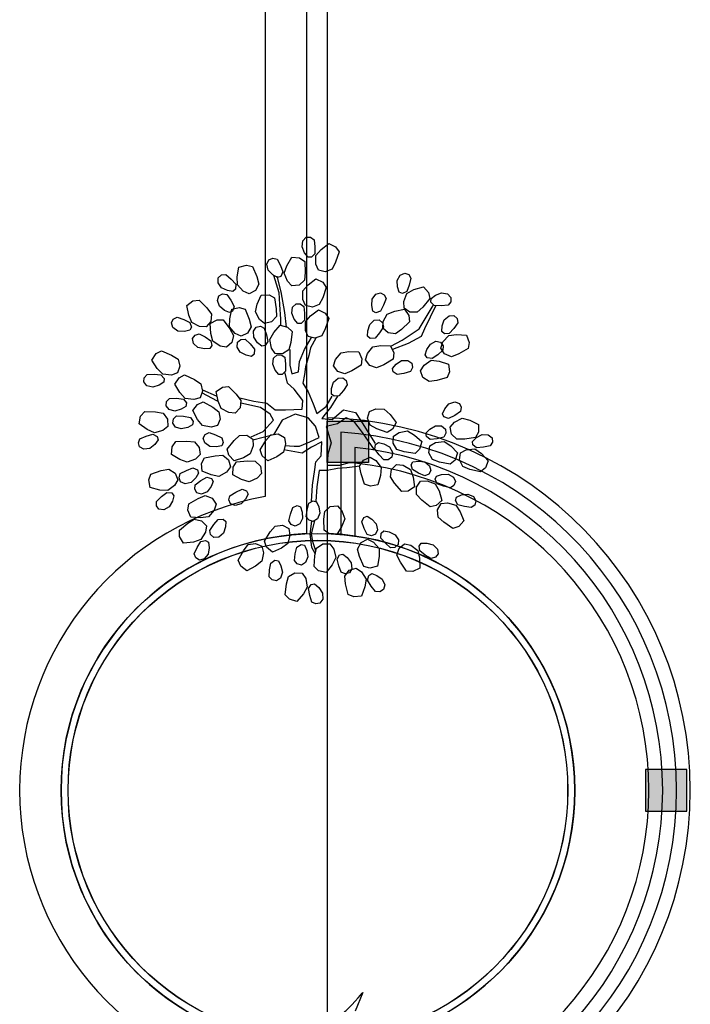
# Model space of a CAD drawing. Header units: millimetres. Extents: x -11575 to 52845, y -36266 to 23021.
# Tile 110 of 184: x 29250 to 31717, y 8385 to 12006. Entities that reach past the tile are written whole.
import ezdxf

# ---------------------------------------------------------------- set-up
doc = ezdxf.new("R2010")
doc.units = ezdxf.units.MM
doc.header["$MEASUREMENT"] = 0
doc.layers.add('GREY SCALE', color=9, linetype='Continuous', true_color=0x808080)
doc.layers.add('GREYSCALE', color=9, linetype='Continuous', lineweight=0, true_color=0x808080)

# ---------------------------------------------------------------- blocks, each defined once
blk = doc.blocks.new('FLOOR PLAN')
at = {"layer": 'GREYSCALE', "lineweight": -2, "ltscale": 0.25}
h = blk.add_hatch(color=0, dxfattribs=at)
h.dxf.hatch_style = 1
h.paths.add_polyline_path([(381, 10529.2), (381, 10376.8), (533.4, 10376.8), (533.4, 10529.2)])
h = blk.add_hatch(color=0, dxfattribs=at)
h.dxf.hatch_style = 1
h.paths.add_polyline_path([(1704.6, 9095.5), (1552.2, 9095.5), (1552.2, 9247.9), (1704.6, 9247.9)])
at = {"layer": 'GREYSCALE', "color": 0, "lineweight": -2, "ltscale": 0.2}
blk.add_line((153, 16760.7), (152.7, 10251.7), dxfattribs=at)
at = {"layer": 'GREYSCALE', "color": 0, "lineweight": -2, "ltscale": 0.25}
for p, q in [((305.4, 16757.9), (305.1, 10115.7)), ((381, 14166.1), (381, 4141)), ((381, 10541.5), (381, 10116.1)), ((381, 10529.2), (533.4, 10529.2)), ((381, 10376.8), (381, 10529.2)), ((533.4, 10529.2), (533.4, 10376.8)), ((431.8, 10488.4), (431.8, 10112.9)), ((482.6, 10433.1), (482.6, 10107)), ((533.4, 10376.8), (381, 10376.8)), ((482.6, 10375.2), (482.6, 10107)), ((1704.6, 9247.9), (1552.2, 9247.9)), ((1552.2, 9247.9), (1552.2, 9095.5)), ((1704.6, 9095.5), (1704.6, 9247.9)), ((1552.2, 9095.5), (1704.6, 9095.5))]:
    blk.add_line(p, q, dxfattribs=at)
at = {"layer": 'GREYSCALE', "color": 0, "lineweight": -2}
for p, q in [((288.6, 11170.6), (291.7, 11192.9)), ((291.7, 11192.9), (304.4, 11205.6)), ((304.4, 11205.6), (320.3, 11205.6)), ((320.3, 11205.6), (333, 11196)), ((333, 11196), (336.2, 11170.6)), ((298.1, 11148.4), (288.6, 11170.6)), ((336.2, 11170.6), (336.2, 11145.2)), ((339.3, 11138.9), (358.4, 11161.1)), ((358.4, 11161.1), (386.9, 11183.3)), ((386.9, 11183.3), (412.3, 11170.6)), ((412.3, 11170.6), (425, 11151.6)), ((159.3, 11106.7), (166.6, 11123.2)), ((166.6, 11123.2), (181.4, 11128.9)), ((181.4, 11128.9), (196.6, 11124.6)), ((196.6, 11124.6), (208.8, 11102.1)), ((232.9, 11101.2), (251.5, 11132.2)), ((251.5, 11132.2), (279.8, 11129.6)), ((279.8, 11129.6), (298.5, 11116.4)), ((310.8, 11132.5), (298.1, 11148.4)), ((323.5, 11132.5), (310.8, 11132.5)), ((336.2, 11145.2), (323.5, 11132.5)), ((339.3, 11107.1), (339.3, 11138.9)), ((425, 11151.6), (412.3, 11113.5)), ((50.3, 11059.8), (56.4, 11095.5)), ((56.4, 11095.5), (83.8, 11103.2)), ((83.8, 11103.2), (106, 11097.7)), ((106, 11097.7), (122.3, 11061)), ((164.4, 11084.9), (159.3, 11106.7)), ((181.3, 11067.6), (164.4, 11084.9)), ((208.8, 11102.1), (218, 11078.4)), ((223.2, 11073.6), (232.9, 11101.2)), ((298.5, 11116.4), (300.4, 11076.3)), ((348.8, 11084.9), (339.3, 11107.1)), ((374.2, 11078.6), (348.8, 11084.9)), ((399.6, 11088.1), (374.2, 11078.6)), ((412.3, 11113.5), (399.6, 11088.1)), ((-20.3, 11038.4), (-19.5, 11056.3)), ((-19.5, 11056.3), (-7.8, 11067)), ((-7.8, 11067), (8, 11068.5)), ((8, 11068.5), (27.5, 11051.9)), ((27.5, 11051.9), (44.6, 11033.1)), ((51.2, 11030.6), (50.3, 11059.8)), ((122.3, 11061), (130, 11033.6)), ((198.9, 11057.4), (181.3, 11067.6)), ((183.9, 11065.9), (202.9, 11002.4)), ((212.4, 11005.5), (196.5, 11062.7)), ((210.7, 11062), (198.9, 11057.4)), ((218, 11078.4), (210.7, 11062)), ((234.7, 11044), (223.2, 11073.6)), ((297.8, 11048), (277.5, 11030)), ((300.4, 11076.3), (297.8, 11048)), ((310.8, 11030.9), (339.3, 11053.2)), ((339.3, 11053.2), (364.7, 11040.5)), ((638.9, 11047.2), (649.9, 11066.8)), ((639.7, 11023.1), (638.9, 11047.2)), ((649.9, 11066.8), (666.3, 11074.1)), ((666.3, 11074.1), (681.1, 11068.3)), ((681.1, 11068.3), (689.5, 11054.9)), ((689.5, 11054.9), (683.3, 11030)), ((-7.7, 11019.8), (-20.3, 11038.4)), ((14.3, 11009.8), (-7.7, 11019.8)), ((34.4, 11006.6), (14.3, 11009.8)), ((43.8, 11015.2), (34.4, 11006.6)), ((44.6, 11033.1), (43.8, 11015.2)), ((72.6, 11007.1), (51.2, 11030.6)), ((117.7, 11009.5), (94.6, 10997.1)), ((130, 11033.6), (117.7, 11009.5)), ((251.6, 11026.7), (234.7, 11044)), ((277.5, 11030), (251.6, 11026.7)), ((291.7, 11008.7), (310.8, 11030.9)), ((291.7, 10977), (291.7, 11008.7)), ((364.7, 11040.5), (377.4, 11021.4)), ((377.4, 11021.4), (364.7, 10983.3)), ((645.8, 11003.7), (639.7, 11023.1)), ((683.3, 11030), (674.1, 11006.4)), ((674.8, 10999.3), (700.5, 11013.1)), ((700.5, 11013.1), (735.2, 11023.5)), ((735.2, 11023.5), (754.3, 11002.5)), ((-112.9, 10971.5), (-90.2, 10974.3)), ((-90.2, 10974.3), (-61.7, 10946)), ((-23, 10973), (-17.6, 10990.2)), ((-15.4, 10951.9), (-23, 10973)), ((-17.6, 10990.2), (-3.6, 10997.5)), ((-3.6, 10997.5), (12.1, 10995)), ((12.1, 10995), (26.7, 10974)), ((26.7, 10974), (38.5, 10951.5)), ((94.6, 10997.1), (72.6, 11007.1)), ((123.8, 10960), (138.7, 10993)), ((138.7, 10993), (167.1, 10993.5)), ((167.1, 10993.5), (187.2, 10982.5)), ((187.2, 10982.5), (193.7, 10942.9)), ((202.9, 11002.4), (206.1, 10957.9)), ((225.1, 10929.3), (212.4, 11005.5)), ((301.3, 10954.7), (291.7, 10977)), ((364.7, 10983.3), (352, 10957.9)), ((544.9, 10954.2), (546.8, 10978.3)), ((546.8, 10978.3), (559.9, 10996.5)), ((559.9, 10996.5), (577.1, 11001.8)), ((577.1, 11001.8), (591.1, 10994.5)), ((597.9, 10980.1), (588.9, 10956.2)), ((591.1, 10994.5), (597.9, 10980.1)), ((657.7, 10999.1), (645.8, 11003.7)), ((674.1, 11006.4), (657.7, 10999.1)), ((663.3, 10969.7), (674.8, 10999.3)), ((759.2, 10980.2), (733.6, 10949.2)), ((754.3, 11002.5), (759.2, 10980.2)), ((763, 10967.5), (763.3, 10980.2)), ((763.3, 10980.2), (779.5, 10992.4)), ((779.5, 10992.4), (802, 11001.4)), ((802, 11001.4), (824.1, 10997.7)), ((824.1, 10997.7), (836.5, 10984.7)), ((836.5, 10984.7), (836.1, 10968.8)), ((-135.6, 10954.4), (-112.9, 10971.5)), ((-128.4, 10919), (-135.6, 10954.4)), ((-61.7, 10946), (-44.6, 10923.3)), ((3.3, 10936.6), (-15.4, 10951.9)), ((21.9, 10928.5), (3.3, 10936.6)), ((22.6, 10905.9), (30.2, 10941.2)), ((30.2, 10941.2), (57.8, 10947.8)), ((38.5, 10951.5), (33.2, 10934.4)), ((57.8, 10947.8), (79.8, 10941.4)), ((79.8, 10941.4), (94.6, 10904.1)), ((117.2, 10931.5), (123.8, 10960)), ((193.7, 10942.9), (194.2, 10914.5)), ((206.1, 10957.9), (209.2, 10903.9)), ((250.5, 10926.2), (253.7, 10948.4)), ((253.7, 10948.4), (266.4, 10961.1)), ((266.4, 10961.1), (282.2, 10961.1)), ((282.2, 10961.1), (294.9, 10951.6)), ((294.9, 10951.6), (298.1, 10926.2)), ((326.6, 10948.4), (301.3, 10954.7)), ((320.3, 10916.6), (348.8, 10938.9)), ((352, 10957.9), (326.6, 10948.4)), ((348.8, 10938.9), (374.2, 10926.2)), ((548.7, 10934.2), (544.9, 10954.2)), ((588.9, 10956.2), (577.1, 10933.7)), ((629.5, 10934.2), (665.2, 10940.7)), ((664.1, 10945.5), (663.3, 10969.7)), ((685.5, 10930.4), (664.1, 10945.5)), ((665.2, 10940.7), (681.7, 10917.6)), ((733.6, 10949.2), (712.6, 10930.1)), ((720.1, 10869), (770.8, 10954.7)), ((780.4, 10954.7), (739.1, 10869)), ((775.4, 10954.5), (763, 10967.5)), ((800.8, 10953.8), (775.4, 10954.5)), ((826.3, 10956.4), (800.8, 10953.8)), ((836.1, 10968.8), (826.3, 10956.4)), ((-192.2, 10890.5), (-185.1, 10904.7)), ((-185.1, 10904.7), (-171, 10911.8)), ((-171, 10911.8), (-146.8, 10903.3)), ((-146.8, 10903.3), (-124.1, 10892)), ((-117, 10892), (-128.4, 10919)), ((-48.9, 10888.2), (-24.1, 10901.8)), ((-44.6, 10923.3), (-47.4, 10896.4)), ((-24.1, 10901.8), (-1.2, 10901.5)), ((-1.2, 10901.5), (23, 10869.4)), ((33.2, 10934.4), (21.9, 10928.5)), ((22.3, 10876.6), (22.6, 10905.9)), ((94.6, 10904.1), (101.2, 10876.4)), ((132, 10903.4), (117.2, 10931.5)), ((150.8, 10888.1), (132, 10903.4)), ((194.2, 10914.5), (176.2, 10894.3)), ((209.2, 10903.9), (209.2, 10881.7)), ((231.4, 10875.4), (225.1, 10929.3)), ((260, 10903.9), (250.5, 10926.2)), ((272.7, 10888.1), (260, 10903.9)), ((298.1, 10900.8), (285.4, 10888.1)), ((298.1, 10926.2), (298.1, 10900.8)), ((301.3, 10894.4), (320.3, 10916.6)), ((374.2, 10926.2), (386.9, 10907.1)), ((386.9, 10907.1), (374.2, 10869)), ((537.5, 10885.2), (554.2, 10900.2)), ((560, 10928.3), (548.7, 10934.2)), ((554.2, 10900.2), (572.1, 10901.8)), ((577.1, 10933.7), (560, 10928.3)), ((572.1, 10901.8), (584.3, 10891.6)), ((587.6, 10895.3), (602.4, 10923.4)), ((602.4, 10923.4), (629.5, 10934.2)), ((681.7, 10917.6), (684.1, 10894.8)), ((712.6, 10930.1), (685.5, 10930.4)), ((804.2, 10879.4), (812.1, 10902.3)), ((812.1, 10902.3), (829.4, 10916.5)), ((829.4, 10916.5), (847.4, 10917.4)), ((847.4, 10917.4), (859.1, 10906.7)), ((859.1, 10906.7), (862.1, 10891.1)), ((-186.5, 10873.5), (-192.2, 10890.5)), ((-168, 10860.7), (-186.5, 10873.5)), ((-124, 10863.6), (-143.9, 10859.3)), ((-124.1, 10892), (-118.4, 10875)), ((-118.4, 10875), (-124, 10863.6)), ((-88.6, 10877.9), (-117, 10892)), ((-64.4, 10876.5), (-88.6, 10877.9)), ((-47.4, 10896.4), (-64.4, 10876.5)), ((-46.9, 10852), (-48.9, 10888.2)), ((42.7, 10852.3), (22.3, 10876.6)), ((23, 10869.4), (36.7, 10844.5)), ((101.2, 10876.4), (87.9, 10852.8)), ((109.8, 10860.1), (119.7, 10875.1)), ((119.7, 10875.1), (135.3, 10878.2)), ((135.3, 10878.2), (149.6, 10871.4)), ((149.6, 10871.4), (157.7, 10847.1)), ((176.2, 10894.3), (150.8, 10888.1)), ((184.6, 10854.9), (208.1, 10882.4)), ((208.1, 10882.4), (235.5, 10874.9)), ((235.5, 10874.9), (251.8, 10858.8)), ((285.4, 10888.1), (272.7, 10888.1)), ((301.3, 10862.7), (301.3, 10894.4)), ((374.2, 10869), (361.5, 10843.6)), ((530.5, 10862.1), (537.5, 10885.2)), ((587.9, 10876.1), (574, 10854.6)), ((584.3, 10891.6), (587.9, 10876.1)), ((585.7, 10871.2), (587.6, 10895.3)), ((605.2, 10853.8), (585.7, 10871.2)), ((655.2, 10867), (632.1, 10850.4)), ((684.1, 10894.8), (655.2, 10867)), ((656.6, 10827.7), (720.1, 10869)), ((739.1, 10869), (726.4, 10840.4)), ((802.9, 10859.1), (804.2, 10879.4)), ((847.3, 10870.2), (830.2, 10851.4)), ((862.1, 10891.1), (847.3, 10870.2)), ((-143.9, 10859.3), (-168, 10860.7)), ((-114.1, 10832.9), (-105.1, 10846)), ((-110.8, 10815.2), (-114.1, 10832.9)), ((-105.1, 10846), (-90, 10851)), ((-90, 10851), (-67.3, 10839.2)), ((-67.3, 10839.2), (-46.4, 10824.7)), ((-39.4, 10823.7), (-46.9, 10852)), ((36.7, 10844.5), (30.1, 10818.2)), ((64.3, 10841.4), (42.7, 10852.3)), ((51.1, 10819.5), (63.3, 10829.7)), ((63.3, 10829.7), (79.1, 10830.6)), ((87.9, 10852.8), (64.3, 10841.4)), ((79.1, 10830.6), (97.9, 10813.2)), ((111.1, 10837.7), (109.8, 10860.1)), ((124.8, 10817.8), (111.1, 10837.7)), ((157.7, 10847.1), (162.8, 10822.3)), ((170.3, 10829.4), (184.6, 10854.9)), ((176.6, 10798.2), (170.3, 10829.4)), ((251.8, 10858.8), (246.9, 10818.9)), ((298.1, 10792.8), (323.5, 10837.3)), ((310.8, 10840.4), (301.3, 10862.7)), ((336.2, 10834.1), (310.8, 10840.4)), ((339.3, 10834.1), (320.3, 10799.2)), ((361.5, 10843.6), (336.2, 10834.1)), ((530, 10841.8), (530.5, 10862.1)), ((539.8, 10833.6), (530, 10841.8)), ((557.6, 10835.2), (539.8, 10833.6)), ((574, 10854.6), (557.6, 10835.2)), ((632.1, 10850.4), (605.2, 10853.8)), ((615.4, 10805.5), (656.6, 10827.7)), ((726.4, 10840.4), (678.8, 10815)), ((812.3, 10850.6), (802.9, 10859.1)), ((806.9, 10821.1), (828.3, 10844.6)), ((830.2, 10851.4), (812.3, 10850.6)), ((828.3, 10844.6), (857.3, 10848.2)), ((857.3, 10848.2), (893.4, 10845.4)), ((893.4, 10845.4), (903.6, 10818.9)), ((-94.3, 10800), (-110.8, 10815.2)), ((-70.6, 10795.2), (-94.3, 10800)), ((-50.4, 10796.6), (-70.6, 10795.2)), ((-43.2, 10807.1), (-50.4, 10796.6)), ((-46.4, 10824.7), (-43.2, 10807.1)), ((-13.2, 10805.7), (-39.4, 10823.7)), ((10.5, 10800.9), (-13.2, 10805.7)), ((30.1, 10818.2), (10.5, 10800.9)), ((49.5, 10801.6), (51.1, 10819.5)), ((61.4, 10782.6), (49.5, 10801.6)), ((97.9, 10813.2), (114.2, 10793.7)), ((114.2, 10793.7), (112.6, 10775.8)), ((140.4, 10804.8), (124.8, 10817.8)), ((152.8, 10807.3), (140.4, 10804.8)), ((162.8, 10822.3), (152.8, 10807.3)), ((190.3, 10778.3), (176.6, 10798.2)), ((239.5, 10791.5), (216.5, 10777.1)), ((246.9, 10818.9), (239.5, 10791.5)), ((244.1, 10792.8), (244.1, 10735.7)), ((279, 10748.4), (298.1, 10792.8)), ((320.3, 10799.2), (313.9, 10770.6)), ((529.2, 10778.5), (549.6, 10802.9)), ((549.6, 10802.9), (578.5, 10807.7)), ((578.5, 10807.7), (614.7, 10806.3)), ((614.7, 10806.3), (626, 10780.3)), ((678.8, 10815), (621.7, 10792.8)), ((742.1, 10773.1), (747.9, 10792.6)), ((747.9, 10792.6), (760.8, 10813.1)), ((760.8, 10813.1), (780.9, 10823.1)), ((780.9, 10823.1), (798.6, 10819.8)), ((807, 10790.9), (787.8, 10773.9)), ((798.6, 10819.8), (807.6, 10806.8)), ((798.9, 10798.3), (806.9, 10821.1)), ((813.4, 10776.5), (798.9, 10798.3)), ((807.6, 10806.8), (807, 10790.9)), ((900.1, 10796.3), (865.1, 10776.7)), ((903.6, 10818.9), (900.1, 10796.3)), ((-263.6, 10753.5), (-248.6, 10777.6)), ((-248.6, 10777.6), (-228.5, 10788.5)), ((-228.5, 10788.5), (-191.7, 10772.4)), ((-191.7, 10772.4), (-167.6, 10757.4)), ((-167.6, 10757.4), (-160.5, 10731.2)), ((83, 10771.7), (61.4, 10782.6)), ((102.9, 10767.7), (83, 10771.7)), ((112.6, 10775.8), (102.9, 10767.7)), ((180.7, 10738.8), (183.9, 10761.1)), ((183.9, 10761.1), (196.5, 10773.8)), ((216.5, 10777.1), (190.3, 10778.3)), ((196.5, 10773.8), (212.4, 10773.8)), ((212.4, 10773.8), (225.1, 10764.2)), ((225.1, 10764.2), (228.3, 10738.8)), ((313.9, 10770.6), (301.3, 10729.3)), ((404.8, 10733.2), (411.8, 10756.3)), ((411.8, 10756.3), (432.2, 10780.6)), ((432.2, 10780.6), (461.1, 10785.4)), ((461.1, 10785.4), (497.3, 10784.1)), ((497.3, 10784.1), (508.6, 10758.1)), ((508.6, 10758.1), (506, 10735.3)), ((522.2, 10755.4), (529.2, 10778.5)), ((537.6, 10734.2), (522.2, 10755.4)), ((623.4, 10757.5), (589.2, 10736.5)), ((626, 10780.3), (623.4, 10757.5)), ((749.3, 10762.7), (742.1, 10773.1)), ((766.9, 10759.5), (749.3, 10762.7)), ((787.8, 10773.9), (766.9, 10759.5)), ((838.6, 10766.4), (813.4, 10776.5)), ((865.1, 10776.7), (838.6, 10766.4)), ((-244.1, 10723), (-263.6, 10753.5)), ((-223.8, 10702), (-244.1, 10723)), ((-160.5, 10731.2), (-169.1, 10706.5)), ((190.2, 10716.6), (180.7, 10738.8)), ((228.3, 10738.8), (228.3, 10713.4)), ((244.1, 10735.7), (250.5, 10703.9)), ((275.9, 10710.3), (279, 10748.4)), ((301.3, 10729.3), (298.1, 10700.7)), ((420.2, 10712), (404.8, 10733.2)), ((506, 10735.3), (471.8, 10714.3)), ((563.2, 10725.2), (537.6, 10734.2)), ((589.2, 10736.5), (563.2, 10725.2)), ((621.2, 10723.4), (634.7, 10738.7)), ((623.5, 10710.9), (621.2, 10723.4)), ((634.7, 10738.7), (654.9, 10751.9)), ((654.9, 10751.9), (677.3, 10752.6)), ((677.3, 10752.6), (692.1, 10742.3)), ((694.8, 10726.7), (687.6, 10712.6)), ((692.1, 10742.3), (694.8, 10726.7)), ((724.5, 10714.8), (737.4, 10735.2)), ((737.4, 10735.2), (763.5, 10753.2)), ((763.5, 10753.2), (792.6, 10750.2)), ((792.6, 10750.2), (827.1, 10739.3)), ((827.1, 10739.3), (831.1, 10711.2)), ((-293.4, 10673.4), (-291.9, 10689.2)), ((-291.9, 10689.2), (-281.3, 10701)), ((-281.3, 10701), (-255.7, 10701.8)), ((-255.7, 10701.8), (-230.4, 10699.5)), ((-230.4, 10699.5), (-218.9, 10685.7)), ((-192.1, 10699.1), (-223.8, 10702)), ((-218.9, 10685.7), (-220.1, 10673)), ((-169.1, 10706.5), (-192.1, 10699.1)), ((-179.7, 10665.3), (-164.1, 10689)), ((-164.1, 10689), (-143.6, 10699.3)), ((-143.6, 10699.3), (-107.3, 10682.1)), ((-107.3, 10682.1), (-83.6, 10666.4)), ((202.9, 10700.7), (190.2, 10716.6)), ((215.6, 10700.7), (202.9, 10700.7)), ((228.3, 10713.4), (215.6, 10700.7)), ((234.6, 10669), (225.1, 10710.3)), ((250.5, 10703.9), (275.9, 10710.3)), ((298.1, 10700.7), (291.7, 10669)), ((404.3, 10672.5), (421, 10687.5)), ((445.8, 10703), (420.2, 10712)), ((421, 10687.5), (438.9, 10689)), ((438.9, 10689), (451, 10678.9)), ((471.8, 10714.3), (445.8, 10703)), ((638.2, 10700.6), (623.5, 10710.9)), ((663.2, 10705), (638.2, 10700.6)), ((687.6, 10712.6), (663.2, 10705)), ((733.7, 10690.3), (724.5, 10714.8)), ((756, 10674.8), (733.7, 10690.3)), ((822.6, 10690), (784.1, 10678.8)), ((831.1, 10711.2), (822.6, 10690)), ((-281.9, 10659.6), (-293.4, 10673.4)), ((-260.1, 10654.4), (-281.9, 10659.6)), ((-237.1, 10661.8), (-260.1, 10654.4)), ((-220.1, 10673), (-237.1, 10661.8)), ((-161.1, 10634.3), (-179.7, 10665.3)), ((-83.6, 10666.4), (-77.2, 10640.1)), ((-27.1, 10638), (-4.2, 10654.8)), ((-4.2, 10654.8), (18.5, 10657.4)), ((18.5, 10657.4), (46.7, 10628.7)), ((260, 10646.8), (234.6, 10669)), ((291.7, 10605.5), (260, 10646.8)), ((291.7, 10669), (310.8, 10637.2)), ((396.8, 10629), (397.3, 10649.3)), ((397.3, 10649.3), (404.3, 10672.5)), ((454.6, 10663.4), (440.7, 10641.9)), ((451, 10678.9), (454.6, 10663.4)), ((784.1, 10678.8), (756, 10674.8)), ((-209.8, 10601.9), (-198.8, 10613.3)), ((-198.8, 10613.3), (-173.2, 10613.4)), ((-173.2, 10613.4), (-148, 10610.3)), ((-141.3, 10612.7), (-161.1, 10634.3)), ((-148, 10610.3), (-136.9, 10596.2)), ((-109.8, 10608.9), (-141.3, 10612.7)), ((-86.6, 10615.7), (-109.8, 10608.9)), ((-77.2, 10640.1), (-86.6, 10615.7)), ((-22.4, 10602.3), (-79.5, 10634.1)), ((-25.6, 10621.4), (-76.3, 10643.6)), ((-20.3, 10602.5), (-27.1, 10638)), ((46.7, 10628.7), (63.5, 10605.8)), ((60.1, 10615), (110.9, 10602.3)), ((310.8, 10637.2), (329.8, 10592.8)), ((377.4, 10583.3), (399.6, 10621.4)), ((418.6, 10621.4), (393.3, 10580.1)), ((406.5, 10620.9), (396.8, 10629)), ((424.4, 10622.4), (406.5, 10620.9)), ((440.7, 10641.9), (424.4, 10622.4)), ((-211.7, 10586.1), (-209.8, 10601.9)), ((-200.7, 10572), (-211.7, 10586.1)), ((-138.5, 10583.6), (-155.8, 10572.9)), ((-136.9, 10596.2), (-138.5, 10583.6)), ((-113, 10568), (-96.1, 10590.8)), ((-96.1, 10590.8), (-75.2, 10600)), ((-75.2, 10600), (-39.8, 10580.9)), ((-39.8, 10580.9), (-17, 10563.9)), ((-9.2, 10575.4), (-20.3, 10602.5)), ((19, 10560.9), (-9.2, 10575.4)), ((60.4, 10578.9), (43.1, 10559.2)), ((63.5, 10605.8), (60.4, 10578.9)), ((136.3, 10580.1), (63.3, 10596)), ((110.9, 10602.3), (158.5, 10596)), ((171.2, 10554.7), (136.3, 10580.1)), ((158.5, 10596), (190.2, 10570.6)), ((228.3, 10570.6), (288.6, 10573.7)), ((288.6, 10573.7), (291.7, 10605.5)), ((329.8, 10592.8), (342.5, 10557.9)), ((342.5, 10557.9), (377.4, 10583.3)), ((393.3, 10580.1), (374.2, 10554.7)), ((537.1, 10565.5), (559.6, 10574.4)), ((559.6, 10574.4), (591.3, 10573.6)), ((591.3, 10573.6), (613, 10554)), ((805.1, 10556.5), (813.6, 10574.9)), ((813.6, 10574.9), (829.3, 10593.4)), ((829.3, 10593.4), (850.6, 10600.4)), ((850.6, 10600.4), (867.6, 10594.7)), ((867.6, 10594.7), (874.7, 10580.5)), ((874.7, 10580.5), (871.8, 10564.9)), ((-310.5, 10519.9), (-305.2, 10547.8)), ((-305.2, 10547.8), (-290.4, 10565.2)), ((-290.4, 10565.2), (-250.3, 10563.5)), ((-250.3, 10563.5), (-222.3, 10558.2)), ((-222.3, 10558.2), (-206.2, 10536.4)), ((-179, 10566.1), (-200.7, 10572)), ((-187.3, 10522.4), (-184.6, 10538)), ((-184.6, 10538), (-173, 10548.8)), ((-155.8, 10572.9), (-179, 10566.1)), ((-173, 10548.8), (-147.4, 10547.5)), ((-147.4, 10547.5), (-122.4, 10543.1)), ((-122.4, 10543.1), (-112.1, 10528.4)), ((-96.1, 10536), (-113, 10568)), ((-12.1, 10537.3), (-22.7, 10513.4)), ((-17, 10563.9), (-12.1, 10537.3)), ((43.1, 10559.2), (19, 10560.9)), ((183.9, 10532.5), (171.2, 10554.7)), ((190.2, 10570.6), (228.3, 10570.6)), ((263.2, 10554.7), (215.6, 10532.5)), ((310.8, 10542), (263.2, 10554.7)), ((337.7, 10511.4), (310.8, 10542)), ((374.2, 10554.7), (361.5, 10538.8)), ((361.5, 10538.8), (399.6, 10535.6)), ((399.6, 10535.6), (440.9, 10570.6)), ((450.4, 10542), (418.6, 10519.8)), ((440.9, 10570.6), (485.3, 10561)), ((478.9, 10529.3), (450.4, 10542)), ((485.3, 10561), (504.3, 10532.5)), ((530.1, 10540.2), (537.1, 10565.5)), ((539, 10514.6), (530.1, 10540.2)), ((613, 10554), (634.6, 10524.9)), ((810.7, 10545.1), (805.1, 10556.5)), ((827.8, 10539.4), (810.7, 10545.1)), ((850.5, 10550.8), (827.8, 10539.4)), ((849, 10526), (877.4, 10540.1)), ((871.8, 10564.9), (850.5, 10550.8)), ((877.4, 10540.1), (905.8, 10533)), ((-281.3, 10498.6), (-310.5, 10519.9)), ((-205.4, 10510.3), (-224.2, 10495)), ((-206.2, 10536.4), (-205.4, 10510.3)), ((-177, 10507.7), (-187.3, 10522.4)), ((-155.7, 10500.7), (-177, 10507.7)), ((-132.1, 10506.2), (-155.7, 10500.7)), ((-114.3, 10515.9), (-132.1, 10506.2)), ((-112.1, 10528.4), (-114.3, 10515.9)), ((-77.5, 10513.4), (-96.1, 10536)), ((-46.3, 10507.9), (-77.5, 10513.4)), ((-22.7, 10513.4), (-46.3, 10507.9)), ((145.8, 10491.2), (183.9, 10532.5)), ((215.6, 10532.5), (183.9, 10478.5)), ((352, 10469), (337.7, 10511.4)), ((418.6, 10519.8), (377.4, 10510.2)), ((377.4, 10510.2), (396.4, 10449.9)), ((510.7, 10488), (478.9, 10529.3)), ((504.3, 10532.5), (558.3, 10446.7)), ((564.1, 10501.3), (539, 10514.6)), ((601.9, 10487.7), (564.1, 10501.3)), ((634.6, 10524.9), (621.2, 10499.9)), ((758.7, 10499.9), (779.6, 10512)), ((779.6, 10512), (802, 10511.6)), ((802, 10511.6), (816.1, 10500.5)), ((833.4, 10507.5), (849, 10526)), ((839, 10482), (833.4, 10507.5)), ((905.8, 10533), (938.4, 10517.3)), ((938.4, 10517.3), (938.4, 10489)), ((-307.9, 10464.6), (-284.4, 10474.6)), ((-284.4, 10474.6), (-260, 10481.5)), ((-254.7, 10486.3), (-281.3, 10498.6)), ((-260, 10481.5), (-244.3, 10472.8)), ((-224.2, 10495), (-254.7, 10486.3)), ((-244.3, 10472.8), (-240.8, 10460.6)), ((-75, 10466.8), (-67.7, 10480.9)), ((-69.5, 10449.7), (-75, 10466.8)), ((-67.7, 10480.9), (-53.5, 10487.8)), ((-53.5, 10487.8), (-29.4, 10479.1)), ((-29.4, 10479.1), (-6.8, 10467.5)), ((-6.8, 10467.5), (-1.3, 10450.4)), ((38.4, 10457.7), (59, 10477.2)), ((59, 10477.2), (86.1, 10477.5)), ((86.1, 10477.5), (107.8, 10462.8)), ((101.4, 10472.1), (145.8, 10491.2)), ((183.9, 10478.5), (107.7, 10459.4)), ((155.8, 10457.8), (174.4, 10479.2)), ((174.4, 10479.2), (201.3, 10482.2)), ((201.3, 10482.2), (224.4, 10469.8)), ((224.4, 10469.8), (228.1, 10445.9)), ((317.1, 10453.1), (352, 10469)), ((555.1, 10424.5), (510.7, 10488)), ((621.2, 10499.9), (601.9, 10487.7)), ((623.5, 10448.3), (625.4, 10474.4)), ((625.4, 10474.4), (645.6, 10487.7)), ((645.6, 10487.7), (676.9, 10493.2)), ((676.9, 10493.2), (702.1, 10478.3)), ((702.1, 10478.3), (728.9, 10454)), ((744.4, 10485.4), (758.7, 10499.9)), ((746, 10472.8), (744.4, 10485.4)), ((760.1, 10461.7), (746, 10472.8)), ((810.1, 10471), (785.3, 10464.8)), ((818.1, 10484.8), (810.1, 10471)), ((816.1, 10500.5), (818.1, 10484.8)), ((858.8, 10463.5), (839, 10482)), ((927, 10469.1), (887.2, 10463.5)), ((915.8, 10455), (930.4, 10469.1)), ((938.4, 10489), (927, 10469.1)), ((930.4, 10469.1), (951.6, 10480.7)), ((951.6, 10480.7), (974.1, 10479.5)), ((974.1, 10479.5), (987.9, 10468.1)), ((987.9, 10468.1), (989.3, 10452.3)), ((-313.6, 10449.8), (-307.9, 10464.6)), ((-309.3, 10434.5), (-313.6, 10449.8)), ((-293.6, 10425.8), (-309.3, 10434.5)), ((-271.4, 10428.8), (-293.6, 10425.8)), ((-252.6, 10444), (-271.4, 10428.8)), ((-240.8, 10460.6), (-252.6, 10444)), ((-192, 10407.2), (-189.1, 10435.4)), ((-189.1, 10435.4), (-175.8, 10454.1)), ((-175.8, 10454.1), (-135.7, 10455.7)), ((-135.7, 10455.7), (-107.4, 10452.9)), ((-107.4, 10452.9), (-89.5, 10432.5)), ((-89.5, 10432.5), (-86.5, 10406.5)), ((-51.1, 10436.7), (-69.5, 10449.7)), ((-27, 10435.1), (-51.1, 10436.7)), ((-7.1, 10439.1), (-27, 10435.1)), ((-1.3, 10450.4), (-7.1, 10439.1)), ((13.4, 10426.2), (38.4, 10457.7)), ((109.1, 10438.7), (98.2, 10408.9)), ((107.8, 10462.8), (109.1, 10438.7)), ((134.1, 10424), (155.8, 10457.8)), ((228.1, 10445.9), (220.3, 10415.1)), ((225.1, 10440.4), (260, 10437.2)), ((260, 10437.2), (279, 10437.2)), ((279, 10437.2), (317.1, 10453.1)), ((323.5, 10434), (288.6, 10411.8)), ((361.5, 10453.1), (323.5, 10434)), ((358.4, 10402.3), (361.5, 10453.1)), ((396.4, 10449.9), (383.7, 10408.6)), ((557, 10426), (559.5, 10443.8)), ((559.5, 10443.8), (569.6, 10451.5)), ((569.6, 10451.5), (589.3, 10446.5)), ((589.3, 10446.5), (610.3, 10434.5)), ((610.3, 10434.5), (621.2, 10414.9)), ((637.3, 10425), (623.5, 10448.3)), ((728.9, 10454), (720.8, 10426.8)), ((755.6, 10412.7), (758.8, 10438.7)), ((758.8, 10438.7), (779.8, 10450.8)), ((785.3, 10464.8), (760.1, 10461.7)), ((779.8, 10450.8), (811.3, 10454.6)), ((811.3, 10454.6), (835.6, 10438.4)), ((835.6, 10438.4), (861.1, 10412.8)), ((887.2, 10463.5), (858.8, 10463.5)), ((916.9, 10442.4), (915.8, 10455)), ((930.7, 10430.9), (916.9, 10442.4)), ((956, 10433.3), (930.7, 10430.9)), ((981, 10438.8), (956, 10433.3)), ((989.3, 10452.3), (981, 10438.8)), ((-161.1, 10388.4), (-192, 10407.2)), ((-86.5, 10406.5), (-103.9, 10389.7)), ((-81, 10373.7), (-70.8, 10394.2)), ((-70.8, 10394.2), (-31.5, 10402.3)), ((-31.5, 10402.3), (-3.1, 10404)), ((-3.1, 10404), (17.8, 10386.8)), ((18.8, 10404), (13.4, 10426.2)), ((38.3, 10383.4), (18.8, 10404)), ((72.8, 10394.5), (38.3, 10383.4)), ((98.2, 10408.9), (72.8, 10394.5)), ((141.7, 10402.4), (134.1, 10424)), ((163.2, 10383.8), (141.7, 10402.4)), ((196.4, 10398.3), (163.2, 10383.8)), ((220.3, 10415.1), (196.4, 10398.3)), ((288.6, 10411.8), (221.9, 10424.5)), ((339.3, 10380.1), (358.4, 10402.3)), ((383.7, 10408.6), (380.6, 10367.4)), ((515, 10386.4), (539, 10396.6)), ((539, 10396.6), (560, 10384.7)), ((572.3, 10405.8), (557, 10426)), ((590.2, 10387.5), (572.3, 10405.8)), ((618.7, 10397.1), (606.1, 10387.5)), ((621.2, 10414.9), (618.7, 10397.1)), ((664.5, 10416.9), (637.3, 10425)), ((704.3, 10411), (664.5, 10416.9)), ((720.8, 10426.8), (704.3, 10411)), ((768.1, 10388.7), (755.6, 10412.7)), ((861.1, 10412.8), (851.6, 10386)), ((867.9, 10386.9), (871.8, 10412.7)), ((871.8, 10412.7), (893.1, 10424.2)), ((893.1, 10424.2), (924.7, 10427.2)), ((924.7, 10427.2), (948.6, 10410.3)), ((948.6, 10410.3), (973.4, 10383.9)), ((-133.5, 10378.5), (-161.1, 10388.4)), ((-136.7, 10348.4), (-113, 10357.4)), ((-103.9, 10389.7), (-133.5, 10378.5)), ((-113, 10357.4), (-96.6, 10350)), ((-79.3, 10345.4), (-81, 10373.7)), ((25, 10361.6), (10.5, 10342.3)), ((17.8, 10386.8), (25, 10361.6)), ((34.4, 10331.7), (35.6, 10360.1)), ((35.6, 10360.1), (47.7, 10379.5)), ((47.7, 10379.5), (87.7, 10383.6)), ((87.7, 10383.6), (116, 10382.5)), ((116, 10382.5), (135.2, 10363.3)), ((135.2, 10363.3), (139.8, 10337.5)), ((336.2, 10351.5), (339.3, 10380.1)), ((380.6, 10367.4), (428.2, 10367.4)), ((453.6, 10357.8), (418.6, 10354.7)), ((428.2, 10367.4), (463.1, 10376.9)), ((501.1, 10364.2), (453.6, 10357.8)), ((463.1, 10376.9), (501.1, 10376.9)), ((500.5, 10363.4), (515, 10386.4)), ((505.7, 10335.5), (500.5, 10363.4)), ((560, 10384.7), (579.2, 10359.3)), ((579.2, 10359.3), (577.4, 10330.1)), ((606.1, 10387.5), (590.2, 10387.5)), ((618, 10351.4), (636.2, 10370.2)), ((636.2, 10370.2), (660.2, 10367.4)), ((660.2, 10367.4), (687.7, 10351.5)), ((690.1, 10368.4), (696.5, 10379.4)), ((694.8, 10351.1), (690.1, 10368.4)), ((696.5, 10379.4), (716.6, 10382.4)), ((716.6, 10382.4), (740.6, 10379.6)), ((740.6, 10379.6), (758.2, 10365.7)), ((758.2, 10365.7), (762.9, 10348.4)), ((794.9, 10379.1), (768.1, 10388.7)), ((834.2, 10371.1), (794.9, 10379.1)), ((851.6, 10386), (834.2, 10371.1)), ((879.7, 10362.5), (867.9, 10386.9)), ((906.2, 10352.2), (879.7, 10362.5)), ((963.1, 10357.4), (945.3, 10343)), ((973.4, 10383.9), (963.1, 10357.4)), ((-275, 10313.1), (-267.4, 10334.7)), ((-267.4, 10334.7), (-229.4, 10347.5)), ((-229.4, 10347.5), (-201.4, 10352.7)), ((-201.4, 10352.7), (-178.5, 10338.2)), ((-178.5, 10338.2), (-168.3, 10314.1)), ((-163.8, 10321.2), (-159.3, 10336.4)), ((-158.1, 10306.3), (-163.8, 10321.2)), ((-159.3, 10336.4), (-136.7, 10348.4)), ((-102.4, 10320.7), (-119.8, 10303.9)), ((-92.1, 10338.1), (-102.4, 10320.7)), ((-96.6, 10350), (-92.1, 10338.1)), ((-84.1, 10310.9), (-62.1, 10323.6)), ((-45.7, 10331.8), (-79.3, 10345.4)), ((-62.1, 10323.6), (-44.8, 10319)), ((-17, 10326.4), (-45.7, 10331.8)), ((10.5, 10342.3), (-17, 10326.4)), ((66.4, 10314.9), (34.4, 10331.7)), ((139.8, 10337.5), (123.5, 10319.7)), ((326.6, 10294.3), (336.2, 10351.5)), ((352, 10348.3), (342.5, 10288)), ((380.6, 10348.3), (352, 10348.3)), ((418.6, 10354.7), (380.6, 10348.3)), ((518.6, 10297.5), (505.7, 10335.5)), ((577.4, 10330.1), (568.1, 10295.2)), ((613.6, 10324.7), (618, 10351.4)), ((629.2, 10301), (613.6, 10324.7)), ((687.7, 10351.5), (697.4, 10323.9)), ((716.8, 10338.4), (694.8, 10351.1)), ((697.4, 10323.9), (702.4, 10288)), ((740.4, 10328.4), (716.8, 10338.4)), ((755, 10334.6), (740.4, 10328.4)), ((762.9, 10348.4), (755, 10334.6)), ((778.3, 10315.5), (782.8, 10327.3)), ((782.8, 10327.3), (802.2, 10333.6)), ((802.2, 10333.6), (826.3, 10334.6)), ((826.3, 10334.6), (846, 10323.7)), ((846, 10323.7), (853.4, 10307.4)), ((945.3, 10343), (906.2, 10352.2)), ((-269.8, 10285.2), (-275, 10313.1)), ((-234.9, 10275.8), (-269.8, 10285.2)), ((-180.3, 10293.1), (-205.6, 10274)), ((-168.3, 10314.1), (-180.3, 10293.1)), ((-141.8, 10299), (-158.1, 10306.3)), ((-119.8, 10303.9), (-141.8, 10299)), ((-106.4, 10279.7), (-104.5, 10295.5)), ((-104.5, 10295.5), (-84.1, 10310.9)), ((-45.8, 10289.1), (-60.3, 10269.7)), ((-38.4, 10308), (-45.8, 10289.1)), ((-44.8, 10319), (-38.4, 10308)), ((94.5, 10306.6), (66.4, 10314.9)), ((123.5, 10319.7), (94.5, 10306.6)), ((323.5, 10234), (326.6, 10294.3)), ((342.5, 10288), (339.3, 10234)), ((540.2, 10290), (518.6, 10297.5)), ((568.1, 10295.2), (540.2, 10290)), ((655.9, 10270.9), (629.2, 10301)), ((702.4, 10288), (678.7, 10272.4)), ((709.8, 10260), (709.9, 10287.1)), ((709.9, 10287.1), (724.8, 10308.6)), ((724.8, 10308.6), (749, 10309.6)), ((749, 10309.6), (778.6, 10298.4)), ((785.7, 10299.1), (778.3, 10315.5)), ((778.6, 10298.4), (792.7, 10272.7)), ((809.5, 10290.1), (785.7, 10299.1)), ((834.3, 10284), (809.5, 10290.1)), ((847.7, 10292.5), (834.3, 10284)), ((853.4, 10307.4), (847.7, 10292.5)), ((-247.4, 10234.5), (-229.1, 10252.3)), ((-205.6, 10274), (-234.9, 10275.8)), ((-229.1, 10252.3), (-208.8, 10267.6)), ((-208.8, 10267.6), (-191, 10265.2)), ((-191, 10265.2), (-183.4, 10255)), ((-183.4, 10255), (-188.4, 10235.3)), ((-98.5, 10266), (-106.4, 10279.7)), ((-81.2, 10261.4), (-98.5, 10266)), ((-93.6, 10245.3), (-67.3, 10255.9)), ((-60.3, 10269.7), (-81.2, 10261.4)), ((-67.3, 10255.9), (-42, 10246.2)), ((19.4, 10239.6), (22.8, 10255.1)), ((22.8, 10255.1), (44.7, 10268.5)), ((44.7, 10268.5), (67.8, 10278.9)), ((67.8, 10278.9), (84.6, 10272.6)), ((89.8, 10261), (80.6, 10242.9)), ((84.6, 10272.6), (89.8, 10261)), ((678.7, 10272.4), (655.9, 10270.9)), ((729, 10239.1), (709.8, 10260)), ((792.7, 10272.7), (803.3, 10238.1)), ((852.9, 10237.8), (856.4, 10250)), ((856.4, 10250), (875.1, 10257.9)), ((875.1, 10257.9), (899.1, 10261)), ((899.1, 10261), (919.6, 10251.8)), ((919.6, 10251.8), (928.3, 10236.1)), ((-247.4, 10218.6), (-247.4, 10234.5)), ((-237.8, 10206), (-247.4, 10218.6)), ((-200.4, 10214.4), (-220, 10203.5)), ((-188.4, 10235.3), (-200.4, 10214.4)), ((-131.5, 10202.5), (-128.4, 10225.2)), ((-128.4, 10225.2), (-93.6, 10245.3)), ((-42, 10246.2), (-27.2, 10224.6)), ((-27.2, 10224.6), (-34.8, 10201.6)), ((25.9, 10225.2), (19.4, 10239.6)), ((42.7, 10218.8), (25.9, 10225.2)), ((64.3, 10225.1), (42.7, 10218.8)), ((80.6, 10242.9), (64.3, 10225.1)), ((254.5, 10211.3), (270.8, 10218.9)), ((270.8, 10218.9), (282.7, 10214.6)), ((282.7, 10214.6), (289.2, 10195.3)), ((307.5, 10202.6), (313.8, 10227.2)), ((313.8, 10227.2), (329.2, 10236.4)), ((329.2, 10236.4), (341.5, 10233.3)), ((341.5, 10233.3), (349.9, 10214.8)), ((349.9, 10214.8), (353.7, 10190.9)), ((371.9, 10197.4), (392.5, 10215.1)), ((392.5, 10215.1), (418.5, 10217.8)), ((418.5, 10217.8), (435.1, 10200.1)), ((760.1, 10213.8), (729, 10239.1)), ((782.5, 10218.9), (760.1, 10213.8)), ((803.3, 10238.1), (782.5, 10218.9)), ((787.1, 10203.8), (800.1, 10226.4)), ((800.1, 10226.4), (824.1, 10229.5)), ((824.1, 10229.5), (854.7, 10220.8)), ((861.6, 10222.1), (852.9, 10237.8)), ((854.7, 10220.8), (870.8, 10196.4)), ((886.1, 10215.2), (861.6, 10222.1)), ((911.4, 10211.3), (886.1, 10215.2)), ((924, 10220.9), (911.4, 10211.3)), ((928.3, 10236.1), (924, 10220.9)), ((-220, 10203.5), (-237.8, 10206)), ((-121, 10176.1), (-131.5, 10202.5)), ((-84.9, 10173.8), (-121, 10176.1)), ((-55.9, 10177.9), (-84.9, 10173.8)), ((-34.8, 10201.6), (-55.9, 10177.9)), ((240.1, 10162.5), (245.8, 10187.4)), ((245.8, 10187.4), (254.5, 10211.3)), ((289.2, 10195.3), (290.6, 10171.2)), ((304.3, 10177.2), (307.5, 10202.6)), ((314.3, 10164.9), (304.3, 10177.2)), ((353.7, 10190.9), (345.1, 10170.1)), ((368.7, 10169.2), (371.9, 10197.4)), ((435.1, 10200.1), (445.9, 10170.3)), ((508.2, 10159.1), (515.8, 10175.3)), ((515.8, 10175.3), (527.7, 10179.7)), ((527.7, 10179.7), (545, 10169.1)), ((789.3, 10176.7), (787.1, 10203.8)), ((810.3, 10157.6), (789.3, 10176.7)), ((870.8, 10196.4), (884.4, 10162.9)), ((-162.7, 10128), (-131.9, 10153.7)), ((-131.9, 10153.7), (-107.7, 10168.7)), ((-107.7, 10168.7), (-81.1, 10163.4)), ((-81.1, 10163.4), (-62.9, 10144.6)), ((-62.9, 10144.6), (-66.5, 10120.7)), ((-50.9, 10127.7), (-36.5, 10148.8)), ((-36.5, 10148.8), (-19.6, 10167.8)), ((-19.6, 10167.8), (-1.7, 10168.9)), ((-1.7, 10168.9), (7.8, 10160.5)), ((6.8, 10140.2), (-0.8, 10117.3)), ((7.8, 10160.5), (6.8, 10140.2)), ((171.7, 10121.9), (190.2, 10143.5)), ((190.2, 10143.5), (217.1, 10146.7)), ((217.1, 10146.7), (240.2, 10134.5)), ((248.8, 10149.2), (240.1, 10162.5)), ((263.7, 10143.8), (248.8, 10149.2)), ((280, 10151.4), (263.7, 10143.8)), ((290.6, 10171.2), (280, 10151.4)), ((329.7, 10160.9), (314.3, 10164.9)), ((323.5, 10161), (317.1, 10113.4)), ((323.5, 10113.4), (336.2, 10164.2)), ((345.1, 10170.1), (329.7, 10160.9)), ((369.8, 10129.1), (368.7, 10169.2)), ((435.6, 10142.9), (416.4, 10112.3)), ((445.9, 10170.3), (435.6, 10142.9)), ((516.9, 10135.2), (508.2, 10159.1)), ((545, 10169.1), (561.6, 10151.5)), ((561.6, 10151.5), (566.2, 10129.5)), ((843.4, 10135), (810.3, 10157.6)), ((865.2, 10141.9), (843.4, 10135)), ((884.4, 10162.9), (865.2, 10141.9)), ((-162, 10105.2), (-162.7, 10128)), ((-147.1, 10081), (-162, 10105.2)), ((-66.5, 10120.7), (-83.2, 10093.7)), ((-47.8, 10112.1), (-50.9, 10127.7)), ((-35.9, 10101.6), (-47.8, 10112.1)), ((-18, 10102.7), (-35.9, 10101.6)), ((-0.8, 10117.3), (-18, 10102.7)), ((150.3, 10087.9), (171.7, 10121.9)), ((244.1, 10110.6), (236.5, 10079.8)), ((240.2, 10134.5), (244.1, 10110.6)), ((317.1, 10113.4), (323.5, 10065.7)), ((329.8, 10081.6), (323.5, 10113.4)), ((388.2, 10115.5), (369.8, 10129.1)), ((416.4, 10112.3), (388.2, 10115.5)), ((528.5, 10112.4), (516.9, 10135.2)), ((543.7, 10107.8), (528.5, 10112.4)), ((558.6, 10113.2), (543.7, 10107.8)), ((566.2, 10129.5), (558.6, 10113.2)), ((578.6, 10099.3), (579.7, 10117.3)), ((579.7, 10117.3), (589.2, 10125.7)), ((589.2, 10125.7), (609.2, 10122.2)), ((609.2, 10122.2), (631.1, 10111.9)), ((631.1, 10111.9), (643.5, 10093.2)), ((-111.1, 10084.9), (-147.1, 10081)), ((-83.2, 10093.7), (-111.1, 10084.9)), ((-97.2, 10065.1), (-83.8, 10086.7)), ((-83.8, 10086.7), (-66.4, 10090.8)), ((-66.4, 10090.8), (-55.6, 10084.1)), ((-55.6, 10084.1), (-53.1, 10063.9)), ((73.5, 10052.7), (90.6, 10075.3)), ((90.6, 10075.3), (117.3, 10080)), ((117.3, 10080), (141.1, 10069.1)), ((141.1, 10069.1), (146.4, 10045.5)), ((158.1, 10066.4), (150.3, 10087.9)), ((236.5, 10079.8), (212.7, 10062.8)), ((269.8, 10066.5), (285.2, 10075.8)), ((285.2, 10075.8), (297.5, 10072.8)), ((297.5, 10072.8), (306, 10054.3)), ((339.3, 10053), (329.8, 10081.6)), ((342.2, 10062.4), (364.6, 10077.7)), ((364.6, 10077.7), (390.7, 10077.7)), ((390.7, 10077.7), (405.3, 10058.4)), ((493.2, 10058.8), (505.9, 10082.7)), ((505.9, 10082.7), (529.1, 10094.8)), ((529.1, 10094.8), (551, 10084.5)), ((551, 10084.5), (572, 10060.7)), ((595.5, 10080.3), (578.6, 10099.3)), ((614.7, 10063.4), (595.5, 10080.3)), ((642.4, 10075.2), (630.5, 10064.7)), ((643.5, 10093.2), (642.4, 10075.2)), ((645.6, 10062.2), (666, 10078.6)), ((666, 10078.6), (689.4, 10072.9)), ((689.4, 10072.9), (714.8, 10053.7)), ((719.3, 10070.2), (726.9, 10080.3)), ((721.8, 10052.4), (719.3, 10070.2)), ((726.9, 10080.3), (747.2, 10080.9)), ((747.2, 10080.9), (770.7, 10075.1)), ((770.7, 10075.1), (786.5, 10059.2)), ((-107.9, 10041.8), (-97.2, 10065.1)), ((-102.1, 10027), (-107.9, 10041.8)), ((-56.7, 10040), (-71.1, 10022.8)), ((-53.1, 10063.9), (-56.7, 10040)), ((54, 10017.6), (73.5, 10052.7)), ((146.4, 10045.5), (140.5, 10014.3)), ((179.7, 10048), (158.1, 10066.4)), ((212.7, 10062.8), (179.7, 10048)), ((260.7, 10016.4), (263.7, 10041.8)), ((263.7, 10041.8), (269.8, 10066.5)), ((309.9, 10030.4), (301.5, 10009.6)), ((306, 10054.3), (309.9, 10030.4)), ((323.5, 10065.7), (336.2, 10043.5)), ((332.8, 9994.7), (336, 10034.7)), ((336, 10034.7), (342.2, 10062.4)), ((405.3, 10058.4), (412.9, 10027.5)), ((417.5, 10022.1), (426.8, 10037.5)), ((426.8, 10037.5), (439.1, 10040.5)), ((439.1, 10040.5), (455.2, 10028.1)), ((500.6, 10031.3), (493.2, 10058.8)), ((516.3, 9994.4), (500.6, 10031.3)), ((572.5, 10031.5), (565.9, 9995.9)), ((572, 10060.7), (572.5, 10031.5)), ((630.5, 10064.7), (614.7, 10063.4)), ((637.9, 10036.2), (645.6, 10062.2)), ((650.5, 10010.8), (637.9, 10036.2)), ((714.8, 10053.7), (721, 10025.1)), ((742, 10037.1), (721.8, 10052.4)), ((764.2, 10024.3), (742, 10037.1)), ((789, 10041.4), (779.5, 10028.7)), ((786.5, 10059.2), (789, 10041.4)), ((-88.6, 10018.7), (-102.1, 10027)), ((-71.1, 10022.8), (-88.6, 10018.7)), ((63, 9996.5), (54, 10017.6)), ((85.6, 9979.4), (63, 9996.5)), ((117.7, 9996), (85.6, 9979.4)), ((140.5, 10014.3), (117.7, 9996)), ((169.5, 9982.5), (174.2, 10007.5)), ((174.2, 10007.5), (189, 10017.7)), ((189, 10017.7), (201.5, 10015.3)), ((201.5, 10015.3), (211, 9997.4)), ((211, 9997.4), (216.3, 9973.8)), ((270.8, 10004.1), (260.7, 10016.4)), ((286.2, 10000.3), (270.8, 10004.1)), ((301.5, 10009.6), (286.2, 10000.3)), ((349.6, 9979.2), (332.8, 9994.7)), ((399.7, 10001.4), (377.3, 9973)), ((412.9, 10027.5), (399.7, 10001.4)), ((423.6, 9997.5), (417.5, 10022.1)), ((432.7, 9973.6), (423.6, 9997.5)), ((455.2, 10028.1), (469.8, 10008.8)), ((469.8, 10008.8), (472, 9986.5)), ((538.5, 9988.6), (516.3, 9994.4)), ((565.9, 9995.9), (538.5, 9988.6)), ((673.3, 9977.7), (650.5, 10010.8)), ((721, 10025.1), (721.6, 9989)), ((779.5, 10028.7), (764.2, 10024.3)), ((168, 9957), (169.5, 9982.5)), ((216.3, 9973.8), (209.1, 9952.5)), ((231.6, 9930.7), (239.4, 9958)), ((239.4, 9958), (262.6, 9972)), ((262.6, 9972), (288.8, 9970.5)), ((288.8, 9970.5), (302.2, 9950.4)), ((377.3, 9973), (349.6, 9979.2)), ((447.3, 9967.3), (432.7, 9973.6)), ((446, 9959.9), (462.6, 9981.3)), ((448.6, 9931.6), (446, 9959.9)), ((462.7, 9971.1), (447.3, 9967.3)), ((462.6, 9981.3), (487.5, 9989.3)), ((472, 9986.5), (462.7, 9971.1)), ((487.5, 9989.3), (507.3, 9975.4)), ((507.3, 9975.4), (524, 9948.4)), ((530, 9944.7), (534.1, 9962.2)), ((534.1, 9962.2), (544.9, 9968.9)), ((544.9, 9968.9), (564.1, 9962)), ((564.1, 9962), (583.9, 9948.2)), ((696.1, 9976.3), (673.3, 9977.7)), ((721.6, 9989), (696.1, 9976.3)), ((178.7, 9945.3), (168, 9957)), ((194.3, 9942.4), (178.7, 9945.3)), ((209.1, 9952.5), (194.3, 9942.4)), ((226.2, 9890.9), (231.6, 9930.7)), ((302.2, 9950.4), (308, 9919.2)), ((312.3, 9913.5), (322.5, 9928.3)), ((322.5, 9928.3), (334.9, 9930.6)), ((334.9, 9930.6), (350.3, 9917.4)), ((457.8, 9892.5), (448.6, 9931.6)), ((524, 9948.4), (519.5, 9919.5)), ((543.4, 9923.1), (530, 9944.7)), ((559.5, 9903.2), (543.4, 9923.1)), ((583.9, 9948.2), (592.9, 9927.6)), ((592.9, 9927.6), (588.8, 9910.1)), ((242.1, 9874.5), (226.2, 9890.9)), ((293.4, 9893.8), (269.4, 9866.7)), ((308, 9919.2), (293.4, 9893.8)), ((317, 9888.5), (312.3, 9913.5)), ((324.8, 9864.1), (317, 9888.5)), ((350.3, 9917.4), (363.8, 9897.3)), ((363.8, 9897.3), (364.7, 9874.8)), ((478.7, 9883), (457.8, 9892.5)), ((506.9, 9885.6), (478.7, 9883)), ((519.5, 9919.5), (506.9, 9885.6)), ((575.3, 9901.8), (559.5, 9903.2)), ((588.8, 9910.1), (575.3, 9901.8)), ((-254, 9864.4), (-254, 9867.8)), ((269.4, 9866.7), (242.1, 9874.5)), ((339, 9857.1), (324.8, 9864.1)), ((354.6, 9860), (339, 9857.1)), ((364.7, 9874.8), (354.6, 9860))]:
    blk.add_line(p, q, dxfattribs=at)
at = {"layer": 'GREYSCALE', "color": 0, "lineweight": -2, "ltscale": 0.25}
for radius in [945, 945, 945, 919.6, 919.6, 919.6]:
    blk.add_circle((347.1, 9171.7), radius, dxfattribs=at)
at = {"layer": 'GREYSCALE', "color": 0, "lineweight": -2}
blk.add_circle((347, 9171.7), 919, dxfattribs=at)
at = {"layer": 'GREYSCALE', "color": 0, "lineweight": -2, "ltscale": 0.25}
for centre, radius, start, end in [((347.1, 9171.7), 1370.2, 271.4196, 88.5804), ((347.1, 9171.7), 1319.4, 273.6827, 86.3173), ((347.1, 9171.7), 1268.6, 276.1335, 83.8665), ((354.6, 9171.7), 1210.3, 276.0738, 83.9262), ((347, 9171.7), 945, 92.5429, 267.4529), ((347, 9171.7), 945.1, 272.0616, 87.9384)]:
    blk.add_arc(centre, radius, start, end, dxfattribs=at)
at = {"layer": 'GREYSCALE', "color": 0, "lineweight": -2, "ltscale": 0.2}
blk.add_arc((347, 9171.7), 1097.4, 100.1997, 259.7961, dxfattribs=at)
at = {"layer": 'GREYSCALE', "color": 0, "lineweight": -2}
for points in [[(443.3, 8356.5), (459, 8365.8), (512.3, 8428.6), (512.3, 8428.6)], [(512.3, 8428.6), (512.3, 8428.6), (484, 8359.7), (484, 8359.7)]]:
    blk.add_open_spline(points, degree=3, dxfattribs=at)

msp = doc.modelspace()

# ---------------------------------------------------------------- block references
at = {"layer": 'GREY SCALE'}
msp.add_blockref('FLOOR PLAN', (30000, 0), dxfattribs=at)

doc.saveas('drawing.dxf')
